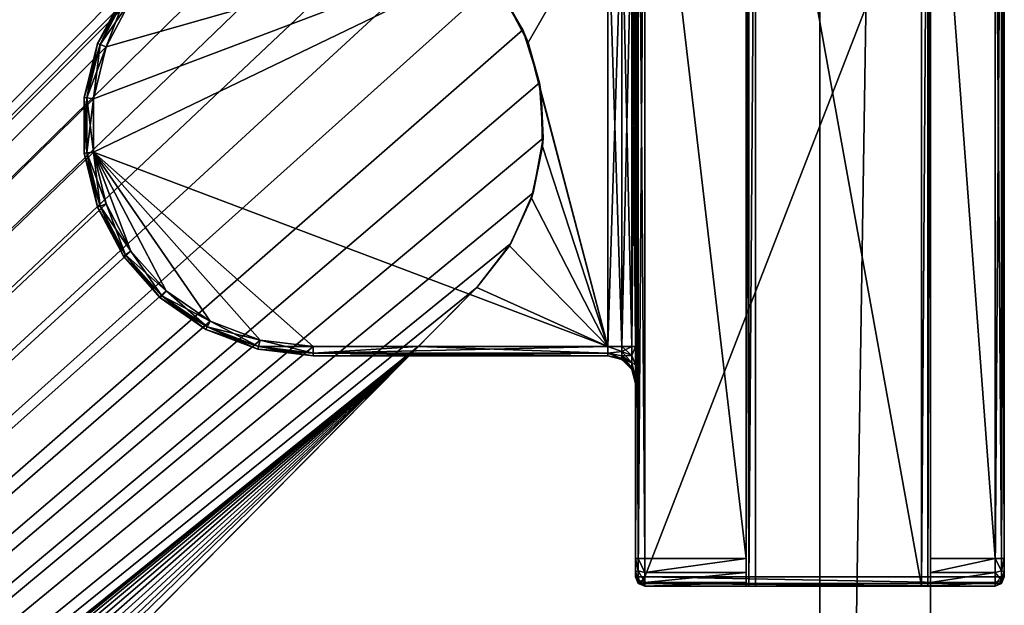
# Model space of a CAD drawing. Header units: metres. Extents: x 0 to 1023, y -974 to 49.
# Tile 19 of 27: x 928 to 981, y -821 to -790. Entities that reach past the tile are written whole.
import ezdxf

# ---------------------------------------------------------------- set-up
doc = ezdxf.new("R2010")
doc.units = ezdxf.units.M

msp = doc.modelspace()

# ---------------------------------------------------------------- linework, layer by layer
at = {"layer": 'Y2A990'}
for points in [[(967.446289, -820.450378, 1993.853516), (967.299866, -820.450378, 1993.5), (967.446289, -770.450378, 1993.853516)], [(967.299866, -820.450378, 1993.5), (967.299866, -770.450378, 1993.5), (967.446289, -770.450378, 1993.853516)], [(967.299866, -770.450378, 1993.5), (967.299866, -818.950378, 1976), (967.299866, -771.950378, 1976)], [(967.299866, -820.450378, 1993.5), (967.299866, -818.950378, 1976), (967.299866, -770.450378, 1993.5)], [(967.799866, -820.450378, 1994), (967.446289, -820.450378, 1993.853516), (967.799866, -770.450378, 1994)], [(967.446289, -820.450378, 1993.853516), (967.446289, -770.450378, 1993.853516), (967.799866, -770.450378, 1994)], [(976.799866, -770.450378, 1994), (976.799866, -820.450378, 1994), (967.799866, -770.450378, 1994)], [(976.799866, -820.450378, 1994), (967.799866, -820.450378, 1994), (967.799866, -770.450378, 1994)], [(977.153381, -820.450378, 1993.853516), (976.799866, -820.450378, 1994), (977.153381, -770.450378, 1993.853516)], [(976.799866, -820.450378, 1994), (976.799866, -770.450378, 1994), (977.153381, -770.450378, 1993.853516)], [(977.299866, -820.450378, 1993.5), (977.153381, -820.450378, 1993.853516), (977.299866, -770.450378, 1993.5)], [(977.153381, -820.450378, 1993.853516), (977.153381, -770.450378, 1993.853516), (977.299866, -770.450378, 1993.5)], [(977.299866, -820.450378, 1993.5), (977.299866, -770.450378, 1993.5), (977.299866, -818.950378, 1976)], [(977.299866, -818.950378, 1976), (977.299866, -770.450378, 1993.5), (977.299866, -771.950378, 1976)], [(961.446289, -819.950378, 1997.853516), (961.446289, -770.950378, 1997.853516), (961.299866, -819.950378, 1997.5)], [(961.446289, -770.950378, 1997.853516), (961.299866, -770.950378, 1997.5), (961.299866, -819.950378, 1997.5)], [(961.299866, -819.950378, 1997.5), (961.299866, -770.950378, 1997.5), (961.299866, -807.450378, 1993.5)], [(961.299866, -807.450378, 1993.5), (961.299866, -770.950378, 1997.5), (961.299866, -783.450378, 1993.5)], [(961.799866, -819.950378, 1998), (961.799866, -770.950378, 1998), (961.446289, -819.950378, 1997.853516)], [(961.799866, -770.950378, 1998), (961.446289, -770.950378, 1997.853516), (961.446289, -819.950378, 1997.853516)], [(980.799866, -819.950378, 1998), (980.799866, -770.950378, 1998), (961.799866, -819.950378, 1998)], [(980.799866, -770.950378, 1998), (961.799866, -770.950378, 1998), (961.799866, -819.950378, 1998)], [(981.153381, -819.950378, 1997.853516), (981.153381, -770.950378, 1997.853516), (980.799866, -819.950378, 1998)], [(981.153381, -770.950378, 1997.853516), (980.799866, -770.950378, 1998), (980.799866, -819.950378, 1998)], [(981.299866, -819.950378, 1997.5), (981.299866, -770.950378, 1997.5), (981.153381, -819.950378, 1997.853516)], [(981.299866, -770.950378, 1997.5), (981.153381, -770.950378, 1997.853516), (981.153381, -819.950378, 1997.853516)], [(981.299866, -770.950378, 1997.5), (981.299866, -819.950378, 1997.5), (981.299866, -771.950378, 1976.5)], [(961.299866, -818.950378, 1976.5), (961.299866, -771.950378, 1976.5), (961.446289, -818.950378, 1976.146484)], [(961.299866, -771.950378, 1976.5), (961.446289, -771.950378, 1976.146484), (961.446289, -818.950378, 1976.146484)], [(961.299866, -783.450378, 1984.5), (961.299866, -771.950378, 1976.5), (961.299866, -807.450378, 1984.5)], [(961.299866, -771.950378, 1976.5), (961.299866, -818.950378, 1976.5), (961.299866, -807.450378, 1984.5)], [(961.446289, -818.950378, 1976.146484), (961.446289, -771.950378, 1976.146484), (961.799866, -818.950378, 1976)], [(961.446289, -771.950378, 1976.146484), (961.799866, -771.950378, 1976), (961.799866, -818.950378, 1976)], [(967.299866, -771.950378, 1976), (967.299866, -818.950378, 1976), (961.799866, -771.950378, 1976)], [(967.299866, -818.950378, 1976), (961.799866, -818.950378, 1976), (961.799866, -771.950378, 1976)], [(980.799866, -771.950378, 1976), (980.799866, -818.950378, 1976), (977.299866, -771.950378, 1976)], [(980.799866, -818.950378, 1976), (977.299866, -818.950378, 1976), (977.299866, -771.950378, 1976)], [(980.799866, -818.950378, 1976), (980.799866, -771.950378, 1976), (981.153381, -818.950378, 1976.146484)], [(980.799866, -771.950378, 1976), (981.153381, -771.950378, 1976.146484), (981.153381, -818.950378, 1976.146484)], [(981.153381, -818.950378, 1976.146484), (981.153381, -771.950378, 1976.146484), (981.299866, -818.950378, 1976.5)], [(981.153381, -771.950378, 1976.146484), (981.299866, -771.950378, 1976.5), (981.299866, -818.950378, 1976.5)], [(981.299866, -771.950378, 1976.5), (981.299866, -819.950378, 1997.5), (981.299866, -818.950378, 1976.5)], [(942.986145, -782.976868, 1998), (776.57428, -946.50293, 1998), (945.994873, -783.144592, 1998)], [(776.57428, -946.50293, 1998), (942.986145, -782.976868, 1998), (934.919312, -786.653442, 1998)], [(945.994873, -783.144592, 1998), (776.57428, -946.50293, 1998), (948.876038, -784.027527, 1998)], [(932.579651, -791.195129, 1986), (959.799866, -783.450378, 1986), (931.887329, -794.003967, 1986)], [(931.887329, -794.003967, 1986), (959.799866, -783.450378, 1986), (931.887329, -796.896851, 1986)], [(959.799866, -783.450378, 1986), (959.799866, -807.450378, 1986), (931.887329, -796.896851, 1986)], [(933.924072, -788.633606, 1986), (959.799866, -783.450378, 1986), (932.579651, -791.195129, 1986)], [(955.462769, -790.953064, 1992), (959.799866, -783.450378, 1992), (954.132202, -788.415283, 1992)], [(959.799866, -807.450378, 1992), (959.799866, -783.450378, 1992), (955.462769, -790.953064, 1992)], [(960.549866, -807.450378, 1985.799072), (959.799866, -807.450378, 1986), (960.549866, -783.450378, 1985.799072)], [(960.549866, -783.450378, 1985.799072), (959.799866, -807.450378, 1986), (959.799866, -783.450378, 1986)], [(960.549866, -807.450378, 1992.200928), (959.799866, -783.450378, 1992), (959.799866, -807.450378, 1992)], [(959.799866, -783.450378, 1992), (960.549866, -807.450378, 1992.200928), (960.549866, -783.450378, 1992.200928)], [(961.098877, -807.450378, 1985.25), (960.549866, -807.450378, 1985.799072), (961.098877, -783.450378, 1985.25)], [(961.098877, -783.450378, 1985.25), (960.549866, -807.450378, 1985.799072), (960.549866, -783.450378, 1985.799072)], [(960.549866, -807.450378, 1992.200928), (961.098877, -807.450378, 1992.75), (960.549866, -783.450378, 1992.200928)], [(960.549866, -783.450378, 1992.200928), (961.098877, -807.450378, 1992.75), (961.098877, -783.450378, 1992.75)], [(961.098877, -807.450378, 1985.25), (961.299866, -783.450378, 1984.5), (961.299866, -807.450378, 1984.5)], [(961.299866, -783.450378, 1984.5), (961.098877, -807.450378, 1985.25), (961.098877, -783.450378, 1985.25)], [(961.098877, -807.450378, 1992.75), (961.299866, -807.450378, 1993.5), (961.098877, -783.450378, 1992.75)], [(961.098877, -783.450378, 1992.75), (961.299866, -807.450378, 1993.5), (961.299866, -783.450378, 1993.5)], [(948.876038, -784.027527, 1998), (776.57428, -946.50293, 1998), (951.462219, -785.57428, 1998)], [(951.462219, -785.57428, 1998), (776.57428, -946.50293, 1998), (953.603088, -787.694946, 1998)], [(776.57428, -946.50293, 1992), (935.842407, -786.468262, 1992), (933.924072, -788.633606, 1992)], [(935.842407, -786.468262, 1992), (776.57428, -946.50293, 1992), (934.919312, -786.653442, 1992)], [(934.919312, -786.653442, 1992), (776.57428, -946.50293, 1992), (934.919312, -786.653442, 1998)], [(776.57428, -946.50293, 1992), (776.57428, -946.50293, 1998), (934.919312, -786.653442, 1998)], [(953.603088, -787.694946, 1998), (776.57428, -946.50293, 1998), (955.174194, -790.266357, 1998)], [(955.174194, -790.266357, 1998), (954.132202, -788.415283, 1992), (953.603088, -787.694946, 1998)], [(932.112122, -791.017822, 1986.5), (933.512573, -788.349548, 1986.5), (933.633057, -788.432739, 1986.146484)], [(933.512573, -788.349548, 1991.5), (932.112122, -791.017822, 1991.5), (932.249084, -791.069763, 1991.853516)], [(933.512573, -788.349548, 1991.5), (933.512573, -788.349548, 1986.5), (932.112122, -791.017822, 1991.5)], [(933.512573, -788.349548, 1986.5), (932.112122, -791.017822, 1986.5), (932.112122, -791.017822, 1991.5)], [(933.633057, -788.432739, 1991.853516), (933.512573, -788.349548, 1991.5), (932.249084, -791.069763, 1991.853516)], [(933.924072, -788.633606, 1992), (932.579651, -791.195129, 1992), (776.57428, -946.50293, 1992)], [(932.249084, -791.069763, 1986.146484), (932.112122, -791.017822, 1986.5), (933.633057, -788.432739, 1986.146484)], [(932.249084, -791.069763, 1986.146484), (933.633057, -788.432739, 1986.146484), (933.924072, -788.633606, 1986)], [(933.633057, -788.432739, 1991.853516), (932.249084, -791.069763, 1991.853516), (932.579651, -791.195129, 1992)], [(932.579651, -791.195129, 1986), (932.249084, -791.069763, 1986.146484), (933.924072, -788.633606, 1986)], [(933.924072, -788.633606, 1992), (933.633057, -788.432739, 1991.853516), (932.579651, -791.195129, 1992)], [(955.462769, -790.953064, 1992), (954.132202, -788.415283, 1992), (955.174194, -790.266357, 1998)], [(955.174194, -790.266357, 1998), (776.57428, -946.50293, 1998), (956.08429, -793.139099, 1998)], [(956.08429, -793.139099, 1998), (955.462769, -790.953064, 1992), (955.174194, -790.266357, 1998)], [(931.390991, -793.943665, 1986.5), (932.112122, -791.017822, 1986.5), (932.249084, -791.069763, 1986.146484)], [(932.112122, -791.017822, 1991.5), (931.390991, -793.943665, 1991.5), (931.536377, -793.961304, 1991.853516)], [(932.112122, -791.017822, 1991.5), (932.112122, -791.017822, 1986.5), (931.390991, -793.943665, 1991.5)], [(932.112122, -791.017822, 1986.5), (931.390991, -793.943665, 1986.5), (931.390991, -793.943665, 1991.5)], [(932.249084, -791.069763, 1991.853516), (932.112122, -791.017822, 1991.5), (931.536377, -793.961304, 1991.853516)], [(956.180481, -793.727173, 1992), (959.799866, -807.450378, 1992), (955.462769, -790.953064, 1992)], [(956.180481, -793.727173, 1992), (955.462769, -790.953064, 1992), (956.08429, -793.139099, 1998)], [(932.579651, -791.195129, 1992), (931.887329, -794.003967, 1992), (776.57428, -946.50293, 1992)], [(931.536377, -793.961304, 1986.146484), (931.390991, -793.943665, 1986.5), (932.249084, -791.069763, 1986.146484)], [(931.536377, -793.961304, 1986.146484), (932.249084, -791.069763, 1986.146484), (932.579651, -791.195129, 1986)], [(932.249084, -791.069763, 1991.853516), (931.536377, -793.961304, 1991.853516), (931.887329, -794.003967, 1992)], [(931.887329, -794.003967, 1986), (931.536377, -793.961304, 1986.146484), (932.579651, -791.195129, 1986)], [(932.579651, -791.195129, 1992), (932.249084, -791.069763, 1991.853516), (931.887329, -794.003967, 1992)], [(956.08429, -793.139099, 1998), (776.57428, -946.50293, 1998), (956.280457, -796.146118, 1998)], [(956.280457, -796.146118, 1998), (956.180481, -793.727173, 1992), (956.08429, -793.139099, 1998)], [(931.887329, -796.896851, 1992), (776.57428, -946.50293, 1992), (931.887329, -794.003967, 1992)], [(931.390991, -796.957092, 1986.5), (931.390991, -793.943665, 1986.5), (931.536377, -793.961304, 1986.146484)], [(931.536377, -793.961304, 1991.853516), (931.390991, -793.943665, 1991.5), (931.536377, -796.939453, 1991.853516)], [(931.390991, -793.943665, 1991.5), (931.390991, -796.957092, 1991.5), (931.536377, -796.939453, 1991.853516)], [(931.390991, -793.943665, 1991.5), (931.390991, -793.943665, 1986.5), (931.390991, -796.957092, 1991.5)], [(931.390991, -793.943665, 1986.5), (931.390991, -796.957092, 1986.5), (931.390991, -796.957092, 1991.5)], [(931.536377, -796.939453, 1986.146484), (931.390991, -796.957092, 1986.5), (931.536377, -793.961304, 1986.146484)], [(931.536377, -796.939453, 1986.146484), (931.536377, -793.961304, 1986.146484), (931.887329, -794.003967, 1986)], [(931.887329, -794.003967, 1992), (931.536377, -793.961304, 1991.853516), (931.887329, -796.896851, 1992)], [(931.536377, -793.961304, 1991.853516), (931.536377, -796.939453, 1991.853516), (931.887329, -796.896851, 1992)], [(931.887329, -796.896851, 1986), (931.536377, -796.939453, 1986.146484), (931.887329, -794.003967, 1986)], [(956.24762, -796.591858, 1992), (959.799866, -807.450378, 1992), (956.180481, -793.727173, 1992)], [(956.24762, -796.591858, 1992), (956.180481, -793.727173, 1992), (956.280457, -796.146118, 1998)], [(956.280457, -796.146118, 1998), (776.57428, -946.50293, 1998), (955.751343, -799.112732, 1998)], [(955.751343, -799.112732, 1998), (956.24762, -796.591858, 1992), (956.280457, -796.146118, 1998)], [(955.660645, -799.396545, 1992), (959.799866, -807.450378, 1992), (956.24762, -796.591858, 1992)], [(955.660645, -799.396545, 1992), (956.24762, -796.591858, 1992), (955.751343, -799.112732, 1998)], [(932.579651, -799.705627, 1992), (776.57428, -946.50293, 1992), (931.887329, -796.896851, 1992)], [(932.112122, -799.882935, 1986.5), (931.390991, -796.957092, 1986.5), (931.536377, -796.939453, 1986.146484)], [(931.536377, -796.939453, 1991.853516), (931.390991, -796.957092, 1991.5), (932.249084, -799.830994, 1991.853516)], [(931.390991, -796.957092, 1991.5), (932.112122, -799.882935, 1991.5), (932.249084, -799.830994, 1991.853516)], [(931.390991, -796.957092, 1991.5), (931.390991, -796.957092, 1986.5), (932.112122, -799.882935, 1991.5)], [(931.390991, -796.957092, 1986.5), (932.112122, -799.882935, 1986.5), (932.112122, -799.882935, 1991.5)], [(932.249084, -799.830994, 1986.146484), (931.536377, -796.939453, 1986.146484), (931.887329, -796.896851, 1986)], [(931.887329, -796.896851, 1992), (931.536377, -796.939453, 1991.853516), (932.579651, -799.705627, 1992)], [(932.249084, -799.830994, 1986.146484), (932.112122, -799.882935, 1986.5), (931.536377, -796.939453, 1986.146484)], [(931.536377, -796.939453, 1991.853516), (932.249084, -799.830994, 1991.853516), (932.579651, -799.705627, 1992)], [(932.579651, -799.705627, 1986), (932.249084, -799.830994, 1986.146484), (931.887329, -796.896851, 1986)], [(938.223145, -806.075867, 1986), (931.887329, -796.896851, 1986), (940.92804, -807.101685, 1986)], [(935.842407, -804.432495, 1986), (931.887329, -796.896851, 1986), (938.223145, -806.075867, 1986)], [(933.924072, -802.267151, 1986), (931.887329, -796.896851, 1986), (935.842407, -804.432495, 1986)], [(932.579651, -799.705627, 1986), (931.887329, -796.896851, 1986), (933.924072, -802.267151, 1986)], [(943.799866, -807.450378, 1986), (931.887329, -796.896851, 1986), (959.799866, -807.450378, 1986)], [(940.92804, -807.101685, 1986), (931.887329, -796.896851, 1986), (943.799866, -807.450378, 1986)], [(955.751343, -799.112732, 1998), (776.57428, -946.50293, 1998), (954.527588, -801.866455, 1998)], [(954.450317, -801.993896, 1992), (959.799866, -807.450378, 1992), (955.660645, -799.396545, 1992)], [(954.527588, -801.866455, 1998), (954.450317, -801.993896, 1992), (955.660645, -799.396545, 1992)], [(954.527588, -801.866455, 1998), (955.660645, -799.396545, 1992), (955.751343, -799.112732, 1998)], [(933.924072, -802.267151, 1992), (776.57428, -946.50293, 1992), (932.579651, -799.705627, 1992)], [(933.512573, -802.551208, 1986.5), (932.112122, -799.882935, 1986.5), (932.249084, -799.830994, 1986.146484)], [(932.249084, -799.830994, 1991.853516), (932.112122, -799.882935, 1991.5), (933.633057, -802.468018, 1991.853516)], [(932.112122, -799.882935, 1991.5), (933.512573, -802.551208, 1991.5), (933.633057, -802.468018, 1991.853516)], [(932.112122, -799.882935, 1991.5), (932.112122, -799.882935, 1986.5), (933.512573, -802.551208, 1991.5)], [(932.112122, -799.882935, 1986.5), (933.512573, -802.551208, 1986.5), (933.512573, -802.551208, 1991.5)], [(933.633057, -802.468018, 1986.146484), (932.249084, -799.830994, 1986.146484), (932.579651, -799.705627, 1986)], [(932.579651, -799.705627, 1992), (932.249084, -799.830994, 1991.853516), (933.924072, -802.267151, 1992)], [(933.633057, -802.468018, 1986.146484), (933.512573, -802.551208, 1986.5), (932.249084, -799.830994, 1986.146484)], [(932.249084, -799.830994, 1991.853516), (933.633057, -802.468018, 1991.853516), (933.924072, -802.267151, 1992)], [(933.924072, -802.267151, 1986), (933.633057, -802.468018, 1986.146484), (932.579651, -799.705627, 1986)], [(954.527588, -801.866455, 1998), (776.57428, -946.50293, 1998), (952.680359, -804.247314, 1998)], [(952.680359, -804.247314, 1998), (952.680359, -804.247314, 1992), (954.527588, -801.866455, 1998)], [(952.680359, -804.247314, 1992), (954.450317, -801.993896, 1992), (954.527588, -801.866455, 1998)], [(952.680359, -804.247314, 1992), (959.799866, -807.450378, 1992), (954.450317, -801.993896, 1992)], [(935.842407, -804.432495, 1992), (776.57428, -946.50293, 1992), (933.924072, -802.267151, 1992)], [(935.510803, -804.806763, 1986.5), (933.512573, -802.551208, 1986.5), (933.633057, -802.468018, 1986.146484)], [(933.633057, -802.468018, 1991.853516), (933.512573, -802.551208, 1991.5), (935.60791, -804.697144, 1991.853516)], [(933.512573, -802.551208, 1991.5), (935.510803, -804.806763, 1991.5), (935.60791, -804.697144, 1991.853516)], [(933.512573, -802.551208, 1991.5), (933.512573, -802.551208, 1986.5), (935.510803, -804.806763, 1991.5)], [(933.512573, -802.551208, 1986.5), (935.510803, -804.806763, 1986.5), (935.510803, -804.806763, 1991.5)], [(935.60791, -804.697144, 1986.146484), (933.633057, -802.468018, 1986.146484), (933.924072, -802.267151, 1986)], [(933.924072, -802.267151, 1992), (933.633057, -802.468018, 1991.853516), (935.842407, -804.432495, 1992)], [(935.60791, -804.697144, 1986.146484), (935.510803, -804.806763, 1986.5), (933.633057, -802.468018, 1986.146484)], [(933.633057, -802.468018, 1991.853516), (935.60791, -804.697144, 1991.853516), (935.842407, -804.432495, 1992)], [(935.842407, -804.432495, 1986), (935.60791, -804.697144, 1986.146484), (933.924072, -802.267151, 1986)], [(952.680359, -804.247314, 1998), (776.57428, -946.50293, 1998), (794.335327, -964.096802, 1998)], [(949.507446, -807.450378, 1992), (952.680359, -804.247314, 1992), (794.335327, -964.096802, 1998)], [(794.335327, -964.096802, 1998), (952.680359, -804.247314, 1992), (952.680359, -804.247314, 1998)], [(949.507446, -807.450378, 1992), (959.799866, -807.450378, 1992), (952.680359, -804.247314, 1992)], [(938.223145, -806.075867, 1992), (776.57428, -946.50293, 1992), (935.842407, -804.432495, 1992)], [(937.990784, -806.518555, 1986.5), (935.510803, -804.806763, 1986.5), (935.60791, -804.697144, 1986.146484)], [(935.60791, -804.697144, 1991.853516), (935.510803, -804.806763, 1991.5), (938.058899, -806.388916, 1991.853516)], [(935.510803, -804.806763, 1991.5), (937.990784, -806.518555, 1991.5), (938.058899, -806.388916, 1991.853516)], [(935.510803, -804.806763, 1991.5), (935.510803, -804.806763, 1986.5), (937.990784, -806.518555, 1991.5)], [(935.510803, -804.806763, 1986.5), (937.990784, -806.518555, 1986.5), (937.990784, -806.518555, 1991.5)], [(938.058899, -806.388916, 1986.146484), (935.60791, -804.697144, 1986.146484), (935.842407, -804.432495, 1986)], [(935.842407, -804.432495, 1992), (935.60791, -804.697144, 1991.853516), (938.223145, -806.075867, 1992)], [(938.058899, -806.388916, 1986.146484), (937.990784, -806.518555, 1986.5), (935.60791, -804.697144, 1986.146484)], [(935.60791, -804.697144, 1991.853516), (938.058899, -806.388916, 1991.853516), (938.223145, -806.075867, 1992)], [(938.223145, -806.075867, 1986), (938.058899, -806.388916, 1986.146484), (935.842407, -804.432495, 1986)], [(940.92804, -807.101685, 1992), (776.57428, -946.50293, 1992), (938.223145, -806.075867, 1992)], [(940.808411, -807.587158, 1986.5), (937.990784, -806.518555, 1986.5), (938.058899, -806.388916, 1986.146484)], [(938.058899, -806.388916, 1991.853516), (937.990784, -806.518555, 1991.5), (940.843445, -807.444946, 1991.853516)], [(940.843445, -807.444946, 1986.146484), (938.058899, -806.388916, 1986.146484), (938.223145, -806.075867, 1986)], [(938.223145, -806.075867, 1992), (938.058899, -806.388916, 1991.853516), (940.92804, -807.101685, 1992)], [(940.843445, -807.444946, 1986.146484), (940.808411, -807.587158, 1986.5), (938.058899, -806.388916, 1986.146484)], [(938.058899, -806.388916, 1991.853516), (940.843445, -807.444946, 1991.853516), (940.92804, -807.101685, 1992)], [(940.92804, -807.101685, 1986), (940.843445, -807.444946, 1986.146484), (938.223145, -806.075867, 1986)], [(937.990784, -806.518555, 1991.5), (940.808411, -807.587158, 1991.5), (940.843445, -807.444946, 1991.853516)], [(937.990784, -806.518555, 1991.5), (937.990784, -806.518555, 1986.5), (940.808411, -807.587158, 1991.5)], [(937.990784, -806.518555, 1986.5), (940.808411, -807.587158, 1986.5), (940.808411, -807.587158, 1991.5)], [(943.799866, -807.450378, 1992), (776.57428, -946.50293, 1992), (940.92804, -807.101685, 1992)], [(949.507446, -807.450378, 1992), (776.57428, -946.50293, 1992), (943.799866, -807.450378, 1992)], [(776.57428, -946.50293, 1992), (949.507446, -807.450378, 1992), (778.638062, -945.424072, 1992)], [(778.638062, -945.424072, 1992), (949.507446, -807.450378, 1992), (781.199585, -944.079651, 1992)], [(781.199585, -944.079651, 1992), (949.507446, -807.450378, 1992), (784.008362, -943.387329, 1992)], [(784.008362, -943.387329, 1992), (949.507446, -807.450378, 1992), (786.901245, -943.387329, 1992)], [(786.901245, -943.387329, 1992), (949.507446, -807.450378, 1992), (789.710083, -944.079651, 1992)], [(789.710083, -944.079651, 1992), (949.507446, -807.450378, 1992), (792.271606, -945.424072, 1992)], [(792.271606, -945.424072, 1992), (949.507446, -807.450378, 1992), (794.436951, -947.342407, 1992)], [(797.454834, -960.947693, 1992), (949.507446, -807.450378, 1992), (794.335327, -964.096802, 1998)], [(794.436951, -947.342407, 1992), (949.507446, -807.450378, 1992), (796.080322, -949.723145, 1992)], [(796.080322, -949.723145, 1992), (949.507446, -807.450378, 1992), (797.10614, -952.42804, 1992)], [(797.10614, -952.42804, 1992), (949.507446, -807.450378, 1992), (797.454834, -955.299866, 1992)], [(949.507446, -807.450378, 1992), (797.454834, -960.947693, 1992), (797.454834, -955.299866, 1992)], [(943.799866, -807.950378, 1986.5), (940.808411, -807.587158, 1986.5), (940.843445, -807.444946, 1986.146484)], [(940.843445, -807.444946, 1991.853516), (940.808411, -807.587158, 1991.5), (943.799866, -807.803955, 1991.853516)], [(943.799866, -807.803955, 1986.146484), (940.843445, -807.444946, 1986.146484), (940.92804, -807.101685, 1986)], [(940.92804, -807.101685, 1992), (940.843445, -807.444946, 1991.853516), (943.799866, -807.450378, 1992)], [(943.799866, -807.803955, 1986.146484), (943.799866, -807.950378, 1986.5), (940.843445, -807.444946, 1986.146484)], [(940.843445, -807.444946, 1991.853516), (943.799866, -807.803955, 1991.853516), (943.799866, -807.450378, 1992)], [(943.799866, -807.450378, 1986), (943.799866, -807.803955, 1986.146484), (940.92804, -807.101685, 1986)], [(943.799866, -807.450378, 1986), (959.799866, -807.450378, 1986), (943.799866, -807.803955, 1986.146484)], [(959.799866, -807.450378, 1986), (959.799866, -807.803955, 1986.146484), (943.799866, -807.803955, 1986.146484)], [(943.799866, -807.450378, 1992), (943.799866, -807.803955, 1991.853516), (949.507446, -807.450378, 1992)], [(949.507446, -807.450378, 1992), (943.799866, -807.803955, 1991.853516), (959.799866, -807.803955, 1991.853516)], [(959.799866, -807.450378, 1992), (949.507446, -807.450378, 1992), (959.799866, -807.803955, 1991.853516)], [(959.799866, -807.803955, 1986.146484), (959.799866, -807.450378, 1986), (960.549866, -807.718628, 1985.852417)], [(960.549866, -807.718628, 1985.852417), (959.799866, -807.450378, 1986), (960.549866, -807.450378, 1985.799072)], [(959.799866, -807.803955, 1991.853516), (960.549866, -807.718628, 1992.147583), (959.799866, -807.450378, 1992)], [(959.799866, -807.450378, 1992), (960.549866, -807.718628, 1992.147583), (960.549866, -807.450378, 1992.200928)], [(961.098877, -807.928711, 1985.345093), (960.549866, -807.718628, 1985.852417), (961.098877, -807.450378, 1985.25)], [(960.549866, -807.718628, 1985.852417), (960.549866, -807.450378, 1985.799072), (961.098877, -807.450378, 1985.25)], [(961.098877, -807.450378, 1992.75), (960.549866, -807.450378, 1992.200928), (961.098877, -807.928711, 1992.654907)], [(960.549866, -807.450378, 1992.200928), (960.549866, -807.718628, 1992.147583), (961.098877, -807.928711, 1992.654907)], [(961.299866, -808.450378, 1984.767944), (961.098877, -807.928711, 1985.345093), (961.299866, -807.450378, 1984.5)], [(961.299866, -807.450378, 1984.5), (961.098877, -807.928711, 1985.345093), (961.098877, -807.450378, 1985.25)], [(961.299866, -808.450378, 1993.232056), (961.299866, -807.450378, 1993.5), (961.098877, -807.928711, 1992.654907)], [(961.098877, -807.928711, 1992.654907), (961.299866, -807.450378, 1993.5), (961.098877, -807.450378, 1992.75)], [(961.299866, -807.450378, 1984.5), (961.299866, -818.950378, 1976.5), (961.299866, -808.450378, 1984.767944)], [(961.299866, -808.450378, 1993.232056), (961.299866, -819.950378, 1997.5), (961.299866, -807.450378, 1993.5)], [(940.808411, -807.587158, 1991.5), (943.799866, -807.950378, 1991.5), (943.799866, -807.803955, 1991.853516)], [(940.808411, -807.587158, 1991.5), (940.808411, -807.587158, 1986.5), (943.799866, -807.950378, 1991.5)], [(940.808411, -807.587158, 1986.5), (943.799866, -807.950378, 1986.5), (943.799866, -807.950378, 1991.5)], [(943.799866, -807.803955, 1986.146484), (959.799866, -807.803955, 1986.146484), (943.799866, -807.950378, 1986.5)], [(959.799866, -807.803955, 1986.146484), (959.799866, -807.950378, 1986.5), (943.799866, -807.950378, 1986.5)], [(959.799866, -807.803955, 1991.853516), (943.799866, -807.803955, 1991.853516), (959.799866, -807.950378, 1991.5)], [(943.799866, -807.803955, 1991.853516), (943.799866, -807.950378, 1991.5), (959.799866, -807.950378, 1991.5)], [(943.799866, -807.950378, 1986.5), (959.799866, -807.950378, 1986.5), (943.799866, -807.950378, 1991.5)], [(959.799866, -807.950378, 1986.5), (959.799866, -807.950378, 1991.5), (943.799866, -807.950378, 1991.5)], [(960.549866, -807.946045, 1986.004395), (959.799866, -807.803955, 1986.146484), (960.549866, -807.718628, 1985.852417)], [(960.549866, -807.718628, 1992.147583), (959.799866, -807.803955, 1991.853516), (960.549866, -807.946045, 1991.995605)], [(959.799866, -807.803955, 1986.146484), (960.549866, -808.097961, 1986.231812), (959.799866, -807.950378, 1986.5)], [(960.549866, -808.097961, 1986.231812), (959.799866, -807.803955, 1986.146484), (960.549866, -807.946045, 1986.004395)], [(960.549866, -807.946045, 1991.995605), (959.799866, -807.803955, 1991.853516), (960.549866, -808.097961, 1991.768188)], [(959.799866, -807.803955, 1991.853516), (959.799866, -807.950378, 1991.5), (960.549866, -808.097961, 1991.768188)], [(959.799866, -807.950378, 1986.5), (960.549866, -808.097961, 1986.231812), (960.549866, -808.151367, 1986.5)], [(960.549866, -808.151367, 1986.5), (959.799866, -807.950378, 1991.5), (959.799866, -807.950378, 1986.5)], [(959.799866, -807.950378, 1991.5), (960.549866, -808.151367, 1986.5), (960.549866, -808.151367, 1991.5)], [(960.549866, -808.097961, 1991.768188), (959.799866, -807.950378, 1991.5), (960.549866, -808.151367, 1991.5)], [(960.549866, -807.946045, 1986.004395), (960.549866, -807.718628, 1985.852417), (961.098877, -807.928711, 1985.345093)], [(961.098877, -807.928711, 1992.654907), (960.549866, -807.718628, 1992.147583), (961.098877, -808.33429, 1992.383911)], [(960.549866, -807.718628, 1992.147583), (960.549866, -807.946045, 1991.995605), (961.098877, -808.33429, 1992.383911)], [(961.098877, -808.33429, 1985.616089), (960.549866, -807.946045, 1986.004395), (961.098877, -807.928711, 1985.345093)], [(960.549866, -808.097961, 1986.231812), (960.549866, -807.946045, 1986.004395), (961.098877, -808.33429, 1985.616089)], [(961.098877, -808.33429, 1992.383911), (960.549866, -807.946045, 1991.995605), (961.098877, -808.605225, 1991.978394)], [(960.549866, -807.946045, 1991.995605), (960.549866, -808.097961, 1991.768188), (961.098877, -808.605225, 1991.978394)], [(960.549866, -808.151367, 1986.5), (960.549866, -808.097961, 1986.231812), (961.098877, -808.605225, 1986.021606)], [(961.098877, -808.605225, 1986.021606), (960.549866, -808.097961, 1986.231812), (961.098877, -808.33429, 1985.616089)], [(961.098877, -808.605225, 1991.978394), (960.549866, -808.097961, 1991.768188), (961.098877, -808.700378, 1991.5)], [(960.549866, -808.097961, 1991.768188), (960.549866, -808.151367, 1991.5), (961.098877, -808.700378, 1991.5)], [(961.098877, -807.928711, 1985.345093), (961.299866, -808.450378, 1984.767944), (961.098877, -808.33429, 1985.616089)], [(961.098877, -808.33429, 1992.383911), (961.299866, -808.450378, 1993.232056), (961.098877, -807.928711, 1992.654907)], [(961.098877, -808.700378, 1986.5), (960.549866, -808.151367, 1986.5), (961.098877, -808.605225, 1986.021606)], [(960.549866, -808.151367, 1986.5), (961.098877, -808.700378, 1986.5), (960.549866, -808.151367, 1991.5)], [(960.549866, -808.151367, 1991.5), (961.098877, -808.700378, 1986.5), (961.098877, -808.700378, 1991.5)], [(961.299866, -808.450378, 1984.767944), (961.299866, -809.182434, 1985.5), (961.098877, -808.33429, 1985.616089)], [(961.098877, -808.33429, 1985.616089), (961.299866, -809.182434, 1985.5), (961.098877, -808.605225, 1986.021606)], [(961.098877, -808.605225, 1991.978394), (961.299866, -809.182434, 1992.5), (961.098877, -808.33429, 1992.383911)], [(961.299866, -809.182434, 1992.5), (961.299866, -808.450378, 1993.232056), (961.098877, -808.33429, 1992.383911)], [(961.299866, -809.182434, 1985.5), (961.299866, -809.450378, 1986.5), (961.098877, -808.605225, 1986.021606)], [(961.098877, -808.605225, 1986.021606), (961.299866, -809.450378, 1986.5), (961.098877, -808.700378, 1986.5)], [(961.299866, -809.182434, 1992.5), (961.098877, -808.605225, 1991.978394), (961.299866, -809.450378, 1991.5)], [(961.299866, -809.450378, 1991.5), (961.098877, -808.605225, 1991.978394), (961.098877, -808.700378, 1991.5)], [(961.299866, -809.182434, 1985.5), (961.299866, -808.450378, 1984.767944), (961.299866, -818.950378, 1976.5)], [(961.299866, -809.182434, 1992.5), (961.299866, -819.950378, 1997.5), (961.299866, -808.450378, 1993.232056)], [(961.098877, -808.700378, 1986.5), (961.299866, -809.450378, 1986.5), (961.098877, -808.700378, 1991.5)], [(961.098877, -808.700378, 1991.5), (961.299866, -809.450378, 1986.5), (961.299866, -809.450378, 1991.5)], [(961.299866, -809.450378, 1986.5), (961.299866, -809.182434, 1985.5), (961.299866, -818.950378, 1976.5)], [(961.299866, -819.950378, 1997.5), (961.299866, -809.182434, 1992.5), (961.299866, -809.450378, 1991.5)], [(961.299866, -809.450378, 1991.5), (961.299866, -809.450378, 1986.5), (961.299866, -819.950378, 1997.5)], [(961.299866, -809.450378, 1986.5), (961.299866, -819.950378, 1977.5), (961.299866, -819.950378, 1997.5)], [(961.299866, -809.450378, 1986.5), (961.299866, -818.950378, 1976.5), (961.299866, -819.950378, 1977.5)], [(961.446289, -818.950378, 1976.146484), (961.446289, -819.627136, 1976.327759), (961.299866, -818.950378, 1976.5)], [(961.299866, -818.950378, 1976.5), (961.446289, -819.627136, 1976.327759), (961.299866, -819.657471, 1976.792847)], [(961.299866, -818.950378, 1976.5), (961.299866, -819.657471, 1976.792847), (961.299866, -819.950378, 1977.5)], [(961.446289, -819.627136, 1976.327759), (961.446289, -818.950378, 1976.146484), (961.799866, -819.700378, 1976.200928)], [(961.799866, -819.700378, 1976.200928), (961.446289, -818.950378, 1976.146484), (961.799866, -818.950378, 1976)], [(961.799866, -818.950378, 1976), (967.299866, -818.950378, 1976), (961.799866, -819.700378, 1976.200928)], [(967.299866, -818.950378, 1976), (967.299866, -819.700378, 1976.200928), (961.799866, -819.700378, 1976.200928)], [(967.299866, -820.450378, 1977.5), (967.299866, -818.950378, 1976), (967.299866, -820.450378, 1993.5)], [(967.299866, -818.950378, 1976), (967.299866, -820.249451, 1976.75), (967.299866, -819.700378, 1976.200928)], [(967.299866, -820.249451, 1976.75), (967.299866, -818.950378, 1976), (967.299866, -820.450378, 1977.5)], [(977.299866, -818.950378, 1976), (980.799866, -818.950378, 1976), (977.299866, -819.700378, 1976.200928)], [(980.799866, -818.950378, 1976), (980.799866, -819.700378, 1976.200928), (977.299866, -819.700378, 1976.200928)], [(977.299866, -819.700378, 1976.200928), (977.299866, -820.249451, 1976.75), (977.299866, -818.950378, 1976)], [(977.299866, -820.249451, 1976.75), (977.299866, -820.450378, 1993.5), (977.299866, -818.950378, 1976)], [(981.153381, -819.627136, 1976.327759), (980.799866, -818.950378, 1976), (981.153381, -818.950378, 1976.146484)], [(980.799866, -818.950378, 1976), (981.153381, -819.627136, 1976.327759), (980.799866, -819.700378, 1976.200928)], [(981.299866, -819.657471, 1976.792847), (981.153381, -819.627136, 1976.327759), (981.299866, -818.950378, 1976.5)], [(981.153381, -819.627136, 1976.327759), (981.153381, -818.950378, 1976.146484), (981.299866, -818.950378, 1976.5)], [(981.299866, -819.950378, 1997.5), (981.299866, -819.950378, 1977.5), (981.299866, -818.950378, 1976.5)], [(981.299866, -818.950378, 1976.5), (981.299866, -819.950378, 1977.5), (981.299866, -819.657471, 1976.792847)], [(961.446289, -819.627136, 1976.327759), (961.446289, -820.12262, 1976.823242), (961.299866, -819.657471, 1976.792847)], [(961.299866, -819.657471, 1976.792847), (961.446289, -820.12262, 1976.823242), (961.299866, -819.950378, 1977.5)], [(961.446289, -820.12262, 1976.823242), (961.446289, -819.627136, 1976.327759), (961.799866, -820.249451, 1976.75)], [(961.799866, -820.249451, 1976.75), (961.446289, -819.627136, 1976.327759), (961.799866, -819.700378, 1976.200928)], [(961.799866, -819.700378, 1976.200928), (967.299866, -819.700378, 1976.200928), (961.799866, -820.249451, 1976.75)], [(967.299866, -819.700378, 1976.200928), (967.299866, -820.249451, 1976.75), (961.799866, -820.249451, 1976.75)], [(977.299866, -819.700378, 1976.200928), (980.799866, -819.700378, 1976.200928), (977.299866, -820.249451, 1976.75)], [(980.799866, -819.700378, 1976.200928), (980.799866, -820.249451, 1976.75), (977.299866, -820.249451, 1976.75)], [(981.153381, -819.627136, 1976.327759), (981.153381, -820.12262, 1976.823242), (980.799866, -819.700378, 1976.200928)], [(980.799866, -819.700378, 1976.200928), (981.153381, -820.12262, 1976.823242), (980.799866, -820.249451, 1976.75)], [(981.153381, -820.12262, 1976.823242), (981.153381, -819.627136, 1976.327759), (981.299866, -819.657471, 1976.792847)], [(981.299866, -819.950378, 1977.5), (981.153381, -820.12262, 1976.823242), (981.299866, -819.657471, 1976.792847)], [(961.299866, -819.950378, 1997.5), (961.446289, -820.303955, 1997.5), (961.446289, -819.950378, 1997.853516)], [(961.446289, -820.12262, 1976.823242), (961.446289, -820.303955, 1977.5), (961.299866, -819.950378, 1977.5)], [(961.299866, -819.950378, 1997.5), (961.299866, -819.950378, 1977.5), (961.446289, -820.303955, 1997.5)], [(961.299866, -819.950378, 1977.5), (961.446289, -820.303955, 1977.5), (961.446289, -820.303955, 1997.5)], [(961.446289, -820.303955, 1997.5), (961.549866, -820.303955, 1997.75), (961.446289, -819.950378, 1997.853516)], [(961.446289, -819.950378, 1997.853516), (961.549866, -820.303955, 1997.75), (961.799866, -819.950378, 1998)], [(961.446289, -820.12262, 1976.823242), (961.799866, -820.450378, 1977.5), (961.446289, -820.303955, 1977.5)], [(961.799866, -820.450378, 1977.5), (961.446289, -820.12262, 1976.823242), (961.799866, -820.249451, 1976.75)], [(961.799866, -820.450378, 1997.5), (961.549866, -820.303955, 1997.75), (961.446289, -820.303955, 1997.5)], [(961.446289, -820.303955, 1997.5), (961.446289, -820.303955, 1977.5), (961.799866, -820.450378, 1997.5)], [(961.446289, -820.303955, 1977.5), (961.799866, -820.450378, 1977.5), (961.799866, -820.450378, 1997.5)], [(961.549866, -820.303955, 1997.75), (961.799866, -820.303955, 1997.853516), (961.799866, -819.950378, 1998)], [(961.549866, -820.303955, 1997.75), (961.799866, -820.450378, 1997.5), (961.799866, -820.303955, 1997.853516)], [(980.799866, -819.950378, 1998), (961.799866, -819.950378, 1998), (980.799866, -820.303955, 1997.853516)], [(961.799866, -819.950378, 1998), (961.799866, -820.303955, 1997.853516), (980.799866, -820.303955, 1997.853516)], [(961.799866, -820.249451, 1976.75), (967.299866, -820.249451, 1976.75), (961.799866, -820.450378, 1977.5)], [(967.299866, -820.249451, 1976.75), (967.299866, -820.450378, 1977.5), (961.799866, -820.450378, 1977.5)], [(980.799866, -820.303955, 1997.853516), (961.799866, -820.303955, 1997.853516), (980.799866, -820.450378, 1997.5)], [(961.799866, -820.303955, 1997.853516), (961.799866, -820.450378, 1997.5), (980.799866, -820.450378, 1997.5)], [(977.299866, -820.249451, 1976.75), (980.799866, -820.249451, 1976.75), (977.299866, -820.450378, 1977.5)], [(980.799866, -820.249451, 1976.75), (980.799866, -820.450378, 1977.5), (977.299866, -820.450378, 1977.5)], [(977.299866, -820.450378, 1993.5), (977.299866, -820.249451, 1976.75), (977.299866, -820.450378, 1977.5)], [(980.799866, -819.950378, 1998), (980.799866, -820.303955, 1997.853516), (981.153381, -819.950378, 1997.853516)], [(980.799866, -820.303955, 1997.853516), (981.049866, -820.303955, 1997.75), (981.153381, -819.950378, 1997.853516)], [(981.153381, -820.12262, 1976.823242), (981.153381, -820.303955, 1977.5), (980.799866, -820.249451, 1976.75)], [(980.799866, -820.249451, 1976.75), (981.153381, -820.303955, 1977.5), (980.799866, -820.450378, 1977.5)], [(981.153381, -820.303955, 1977.5), (981.153381, -820.303955, 1997.5), (980.799866, -820.450378, 1977.5)], [(981.153381, -820.303955, 1997.5), (980.799866, -820.450378, 1997.5), (980.799866, -820.450378, 1977.5)], [(980.799866, -820.450378, 1997.5), (981.049866, -820.303955, 1997.75), (980.799866, -820.303955, 1997.853516)], [(981.049866, -820.303955, 1997.75), (980.799866, -820.450378, 1997.5), (981.153381, -820.303955, 1997.5)], [(981.153381, -819.950378, 1997.853516), (981.049866, -820.303955, 1997.75), (981.299866, -819.950378, 1997.5)], [(981.049866, -820.303955, 1997.75), (981.153381, -820.303955, 1997.5), (981.299866, -819.950378, 1997.5)], [(981.153381, -820.303955, 1977.5), (981.153381, -820.12262, 1976.823242), (981.299866, -819.950378, 1977.5)], [(981.299866, -819.950378, 1977.5), (981.299866, -819.950378, 1997.5), (981.153381, -820.303955, 1977.5)], [(981.299866, -819.950378, 1997.5), (981.153381, -820.303955, 1997.5), (981.153381, -820.303955, 1977.5)], [(961.799866, -820.450378, 1977.5), (967.299866, -820.450378, 1977.5), (961.799866, -820.450378, 1997.5)], [(967.299866, -820.450378, 1977.5), (967.299866, -820.450378, 1993.5), (961.799866, -820.450378, 1997.5)], [(967.446289, -820.450378, 1993.853516), (961.799866, -820.450378, 1997.5), (967.299866, -820.450378, 1993.5)], [(967.799866, -820.450378, 1994), (961.799866, -820.450378, 1997.5), (967.446289, -820.450378, 1993.853516)], [(980.799866, -820.450378, 1997.5), (961.799866, -820.450378, 1997.5), (976.799866, -820.450378, 1994)], [(976.799866, -820.450378, 1994), (961.799866, -820.450378, 1997.5), (967.799866, -820.450378, 1994)], [(977.153381, -820.450378, 1993.853516), (980.799866, -820.450378, 1997.5), (976.799866, -820.450378, 1994)], [(977.299866, -820.450378, 1993.5), (980.799866, -820.450378, 1997.5), (977.153381, -820.450378, 1993.853516)], [(977.299866, -820.450378, 1977.5), (980.799866, -820.450378, 1997.5), (977.299866, -820.450378, 1993.5)], [(980.799866, -820.450378, 1977.5), (980.799866, -820.450378, 1997.5), (977.299866, -820.450378, 1977.5)]]:
    msp.add_3dface(points, dxfattribs=at)
at = {"layer": 'Y2A99012'}
for points in [[(971.299866, -563.299561, 3), (971.299866, -950.299561, 3), (971.299866, -563.299561, 1994)], [(971.299866, -950.299561, 3), (971.299866, -950.299561, 1994), (971.299866, -563.299561, 1994)], [(971.299866, -563.299561, 3), (977.299866, -563.299561, 3), (971.299866, -950.299561, 3)], [(977.299866, -563.299561, 3), (977.299866, -950.299561, 3), (971.299866, -950.299561, 3)], [(971.299866, -563.299561, 1994), (971.299866, -950.299561, 1994), (977.299866, -563.299561, 1994)], [(971.299866, -950.299561, 1994), (977.299866, -950.299561, 1994), (977.299866, -563.299561, 1994)], [(977.299866, -950.299561, 3), (977.299866, -563.299561, 3), (977.299866, -950.299561, 1994)], [(977.299866, -563.299561, 3), (977.299866, -563.299561, 1994), (977.299866, -950.299561, 1994)]]:
    msp.add_3dface(points, dxfattribs=at)

doc.saveas('drawing.dxf')
